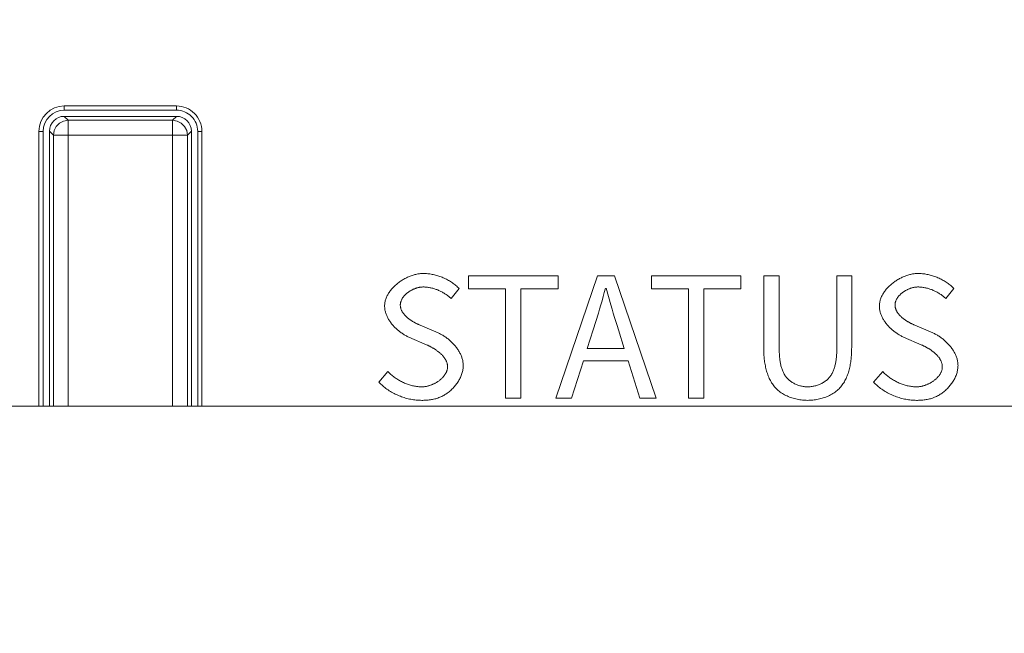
# Model space of a CAD drawing. Header units: millimetres. Extents: x 3925 to 5043, y -86 to 778.
# Tile 77 of 164: x 4424.13 to 4429.95, y 424.95 to 428.58. Entities that reach past the tile are written whole.
import ezdxf

# ---------------------------------------------------------------- set-up
doc = ezdxf.new("R2010")
doc.units = ezdxf.units.MM
doc.header["$LTSCALE"] = 46.255
doc.header["$PDMODE"] = 3
doc.header["$PDSIZE"] = 1
doc.layers.get('Defpoints').update_dxf_attribs({"linetype": 'CONTINUOUS'})
for name, color, linetype in [('140-154101-01_RIGGDXF_DIMENSION', 7, 'CONTINUOUS'), ('140-155102-0DXF_CONTINUOUS_LINE', 7, 'CONTINUOUS'), ('H30K-INDICATDXF_CONTINUOUS_LINE', 7, 'CONTINUOUS'), ('H30K-TOP-COVDXF_CONTINUOUS_LINE', 7, 'CONTINUOUS')]:
    doc.layers.add(name, color=color, linetype=linetype)
doc.styles.add('SLDTEXTSTYLE0', font='arialbd.ttf', dxfattribs={"height": 5.5})
doc.dimstyles.new('SLDDIMSTYLE2', dxfattribs={"dimtxt": 5.650301, "dimasz": 4.572, "dimexe": 0, "dimexo": 0.0625, "dimgap": 1.412575, "dimtad": 0, "dimtih": 1, "dimtoh": 1, "dimlfac": 3.5, "dimrnd": 1e-09, "dimzin": 4, "dimdsep": 46, "dimtxsty": 'SLDTEXTSTYLE0', "dimsah": 1, "dimcen": 0.09, "dimadec": 0, "dimazin": 1, "dimtol": 1, "dimtp": 0.5, "dimtm": 0.5, "dimtfac": 1, "dimtdec": 1, "dimtofl": 0, "dimtmove": 0, "dimatfit": 3, "dimfxl": 1, "dimfrac": 2, "dimtolj": 1, "dimarcsym": 0})

# ---------------------------------------------------------------- blocks, each defined once
blk = doc.blocks.new('*D62')
at = {"layer": '140-154101-01_RIGGDXF_DIMENSION', "color": 0, "linetype": 'Continuous', "lineweight": -2}
for p, q in [((4527.0123, 471.5311), (4527.0489, 357.6543)), ((4322.2206, 471.4654), (4322.2572, 357.5886)), ((4326.2572, 357.5899), (4523.0489, 357.653))]:
    blk.add_line(p, q, dxfattribs=at)
at = {"layer": '140-154101-01_RIGGDXF_DIMENSION', "color": 0, "linetype": 'Continuous'}
for points in [[(4523.0486, 358.3197), (4523.0491, 356.9864), (4527.0489, 357.6543)], [(4326.2569, 358.2566), (4326.2574, 356.9232), (4322.2572, 357.5886)]]:
    blk.add_solid(points, dxfattribs=at)
at = {"layer": 'Defpoints', "color": 0, "linetype": 'Continuous'}
for p in [(4527.0123, 471.5936), (4322.2206, 471.5279), (4527.0489, 357.6543)]:
    blk.add_point(p, dxfattribs=at)
at = {"layer": '140-154101-01_RIGGDXF_DIMENSION', "color": 0, "linetype": 'Continuous', "insert": (4424.6384, 362.57), "char_height": 5.5, "attachment_point": 5, "rotation": 0.01838, "style": 'SLDTEXTSTYLE0'}
blk.add_mtext('\\A1;819.17 [32.25]', dxfattribs=at)

msp = doc.modelspace()

# ---------------------------------------------------------------- linework, layer by layer
at = {"layer": '140-155102-0DXF_CONTINUOUS_LINE', "color": 7, "linetype": 'Continuous', "lineweight": 0}
msp.add_line((4369.1529, 426.2948), (4480.2883, 426.2948), dxfattribs=at)
at = {"layer": 'H30K-INDICATDXF_CONTINUOUS_LINE', "color": 7, "linetype": 'Continuous', "lineweight": 0}
for p, q in [((4424.3899, 428.0079), (4424.4131, 427.9846)), ((4424.3899, 428.0079), (4425.0537, 428.0079)), ((4424.4131, 426.2948), (4424.4131, 427.9846)), ((4425.0305, 427.9846), (4424.4131, 427.9846)), ((4425.0305, 427.9846), (4425.0537, 428.0079)), ((4425.0305, 427.9846), (4425.0305, 426.2948)), ((4424.3024, 427.9204), (4424.3024, 426.2948)), ((4424.3024, 427.9204), (4424.3257, 427.8972)), ((4424.3257, 427.8972), (4424.3257, 426.2948)), ((4424.3257, 427.8972), (4425.1179, 427.8972)), ((4425.1179, 427.8972), (4425.1411, 427.9204)), ((4425.1179, 426.2948), (4425.1179, 427.8972)), ((4425.1411, 427.9204), (4425.1411, 426.2948))]:
    msp.add_line(p, q, dxfattribs=at)
for points in [[(4424.4131, 427.9846), (4424.386, 427.9803), (4424.3616, 427.9677), (4424.3421, 427.9482), (4424.3298, 427.9238), (4424.3257, 427.8972)], [(4425.1179, 427.8972), (4425.1136, 427.9242), (4425.1012, 427.9485), (4425.0818, 427.9679), (4425.0575, 427.9803), (4425.0305, 427.9846)]]:
    msp.add_lwpolyline(points, dxfattribs=at)
for centre, major_axis, start_param, end_param in [((4424.39, 427.9203), (0.0619, -0.0619), -3.926381, -2.356804), ((4425.0536, 427.9203), (-0.0619, -0.0619), 2.356803, 3.926382)]:
    msp.add_ellipse(centre, major_axis=major_axis, ratio=0.998783, start_param=start_param, end_param=end_param, dxfattribs=at)
at = {"layer": 'H30K-TOP-COVDXF_CONTINUOUS_LINE', "color": 7, "linetype": 'Continuous', "lineweight": 0}
for p, q in [((4424.3899, 428.0692), (4424.3899, 428.0442)), ((4424.3899, 428.0692), (4425.0536, 428.0692)), ((4425.0536, 428.0692), (4425.0536, 428.0442)), ((4424.3899, 428.0442), (4425.0536, 428.0442)), ((4424.2399, 426.2948), (4424.2399, 427.9192)), ((4424.2399, 427.9192), (4424.2649, 427.9192)), ((4424.2649, 426.2948), (4424.2649, 427.9192)), ((4425.1786, 427.9192), (4425.1786, 426.2948)), ((4425.2036, 427.9192), (4425.1786, 427.9192)), ((4425.2036, 427.9192), (4425.2036, 426.2948)), ((4426.7791, 427.0656), (4426.7791, 426.9886)), ((4427.309, 427.0656), (4426.7791, 427.0656)), ((4427.5418, 427.0656), (4427.2961, 426.3423)), ((4427.309, 426.9886), (4427.309, 427.0656)), ((4427.6435, 427.0656), (4427.5418, 427.0656)), ((4427.8892, 426.3423), (4427.6435, 427.0656)), ((4427.8606, 427.0656), (4427.8606, 426.9886)), ((4428.3905, 427.0656), (4427.8606, 427.0656)), ((4428.3905, 426.9886), (4428.3905, 427.0656)), ((4428.5247, 427.0656), (4428.5247, 426.6413)), ((4428.6165, 427.0656), (4428.5247, 427.0656)), ((4428.6165, 426.633), (4428.6165, 427.0656)), ((4429.0448, 427.0656), (4428.957, 427.0656)), ((4429.0448, 426.6413), (4429.0448, 427.0656)), ((4426.6764, 426.9314), (4426.7248, 426.9896)), ((4426.7791, 426.9886), (4426.9981, 426.9886)), ((4426.9981, 426.9886), (4426.9981, 426.3423)), ((4427.0899, 426.3423), (4427.0899, 426.9886)), ((4427.0899, 426.9886), (4427.309, 426.9886)), ((4427.5931, 426.9916), (4427.6071, 426.9425)), ((4427.8606, 426.9886), (4428.0797, 426.9886)), ((4428.0797, 426.9886), (4428.0797, 426.3423)), ((4428.1714, 426.3423), (4428.1714, 426.9886)), ((4428.1714, 426.9886), (4428.3905, 426.9886)), ((4429.6013, 426.9314), (4429.6497, 426.9896)), ((4427.6071, 426.9425), (4427.6212, 426.8934)), ((4427.5172, 426.7469), (4427.5323, 426.7956)), ((4427.5323, 426.7956), (4427.5472, 426.8444)), ((4426.5995, 426.7281), (4426.493, 426.7737)), ((4427.4816, 426.6364), (4427.5172, 426.7469)), ((4427.6662, 426.7469), (4427.7007, 426.6364)), ((4429.5244, 426.7281), (4429.4179, 426.7737)), ((4427.7007, 426.6364), (4427.4816, 426.6364)), ((4427.3889, 426.3423), (4427.4589, 426.5633)), ((4427.4589, 426.5633), (4427.7234, 426.5633)), ((4427.7234, 426.5633), (4427.7925, 426.3423)), ((4426.3034, 426.4992), (4426.2491, 426.437)), ((4429.2283, 426.4992), (4429.174, 426.437)), ((4426.9981, 426.3423), (4427.0899, 426.3423)), ((4427.2961, 426.3423), (4427.3889, 426.3423)), ((4427.7925, 426.3423), (4427.8892, 426.3423)), ((4428.0797, 426.3423), (4428.1714, 426.3423))]:
    msp.add_line(p, q, dxfattribs=at)
for points in [[(4426.5116, 427.0794), (4426.5064, 427.0794), (4426.5011, 427.0791), (4426.4957, 427.0787), (4426.4903, 427.0781), (4426.4849, 427.0774), (4426.4794, 427.0765), (4426.474, 427.0754), (4426.4685, 427.0742), (4426.463, 427.0728), (4426.4575, 427.0713), (4426.4519, 427.0697), (4426.4464, 427.0679), (4426.4409, 427.066), (4426.4354, 427.0639), (4426.43, 427.0617), (4426.4245, 427.0594), (4426.4191, 427.0569), (4426.4137, 427.0543), (4426.4083, 427.0517), (4426.403, 427.0488), (4426.3978, 427.0459), (4426.3926, 427.0429), (4426.3874, 427.0397), (4426.3823, 427.0364), (4426.3773, 427.0331), (4426.3724, 427.0296), (4426.3675, 427.026), (4426.3627, 427.0224), (4426.358, 427.0186), (4426.3534, 427.0148), (4426.3489, 427.0108), (4426.3445, 427.0068), (4426.3403, 427.0027), (4426.3361, 426.9986), (4426.332, 426.9943), (4426.3281, 426.99), (4426.3243, 426.9856), (4426.3207, 426.9811), (4426.3172, 426.9766), (4426.3138, 426.972), (4426.3106, 426.9673), (4426.3075, 426.9626), (4426.3046, 426.9578), (4426.3019, 426.953), (4426.2993, 426.9482), (4426.2969, 426.9432), (4426.2947, 426.9383), (4426.2927, 426.9333), (4426.2908, 426.9283), (4426.2892, 426.9232), (4426.2878, 426.9181), (4426.2865, 426.913), (4426.2855, 426.9078), (4426.2847, 426.9027), (4426.2841, 426.8975), (4426.2838, 426.8922), (4426.2837, 426.887)], [(4426.7248, 426.9896), (4426.7201, 426.9943), (4426.7153, 426.9989), (4426.7104, 427.0034), (4426.7053, 427.0078), (4426.7002, 427.0121), (4426.6949, 427.0163), (4426.6895, 427.0203), (4426.684, 427.0242), (4426.6783, 427.028), (4426.6726, 427.0317), (4426.6668, 427.0353), (4426.6609, 427.0387), (4426.6549, 427.042), (4426.6488, 427.0452), (4426.6427, 427.0483), (4426.6365, 427.0512), (4426.6302, 427.054), (4426.6239, 427.0567), (4426.6175, 427.0592), (4426.611, 427.0616), (4426.6046, 427.0638), (4426.598, 427.0659), (4426.5915, 427.0679), (4426.5849, 427.0697), (4426.5782, 427.0714), (4426.5716, 427.0729), (4426.5649, 427.0742), (4426.5583, 427.0754), (4426.5516, 427.0765), (4426.5449, 427.0774), (4426.5382, 427.0781), (4426.5316, 427.0787), (4426.5249, 427.0791), (4426.5182, 427.0794), (4426.5116, 427.0794)], [(4429.4365, 427.0794), (4429.4313, 427.0794), (4429.426, 427.0791), (4429.4206, 427.0787), (4429.4152, 427.0781), (4429.4098, 427.0774), (4429.4043, 427.0765), (4429.3989, 427.0754), (4429.3934, 427.0742), (4429.3879, 427.0728), (4429.3824, 427.0713), (4429.3768, 427.0697), (4429.3713, 427.0679), (4429.3658, 427.066), (4429.3603, 427.0639), (4429.3549, 427.0617), (4429.3494, 427.0594), (4429.344, 427.0569), (4429.3386, 427.0543), (4429.3332, 427.0517), (4429.3279, 427.0488), (4429.3227, 427.0459), (4429.3175, 427.0429), (4429.3123, 427.0397), (4429.3072, 427.0364), (4429.3022, 427.0331), (4429.2973, 427.0296), (4429.2924, 427.026), (4429.2876, 427.0224), (4429.2829, 427.0186), (4429.2783, 427.0148), (4429.2738, 427.0108), (4429.2694, 427.0068), (4429.2652, 427.0027), (4429.261, 426.9986), (4429.2569, 426.9943), (4429.253, 426.99), (4429.2492, 426.9856), (4429.2456, 426.9811), (4429.2421, 426.9766), (4429.2387, 426.972), (4429.2355, 426.9673), (4429.2324, 426.9626), (4429.2295, 426.9578), (4429.2268, 426.953), (4429.2242, 426.9482), (4429.2218, 426.9432), (4429.2196, 426.9383), (4429.2176, 426.9333), (4429.2157, 426.9283), (4429.2141, 426.9232), (4429.2127, 426.9181), (4429.2114, 426.913), (4429.2104, 426.9078), (4429.2096, 426.9027), (4429.209, 426.8975), (4429.2087, 426.8922), (4429.2086, 426.887)], [(4429.6497, 426.9896), (4429.645, 426.9943), (4429.6402, 426.9989), (4429.6353, 427.0034), (4429.6302, 427.0078), (4429.6251, 427.0121), (4429.6198, 427.0163), (4429.6144, 427.0203), (4429.6089, 427.0242), (4429.6032, 427.028), (4429.5975, 427.0317), (4429.5917, 427.0353), (4429.5858, 427.0387), (4429.5798, 427.042), (4429.5737, 427.0452), (4429.5676, 427.0483), (4429.5614, 427.0512), (4429.5551, 427.054), (4429.5488, 427.0567), (4429.5424, 427.0592), (4429.5359, 427.0616), (4429.5295, 427.0638), (4429.5229, 427.0659), (4429.5164, 427.0679), (4429.5098, 427.0697), (4429.5031, 427.0714), (4429.4965, 427.0729), (4429.4898, 427.0742), (4429.4832, 427.0754), (4429.4765, 427.0765), (4429.4698, 427.0774), (4429.4631, 427.0781), (4429.4565, 427.0787), (4429.4498, 427.0791), (4429.4431, 427.0794), (4429.4365, 427.0794)], [(4428.957, 427.0656), (4428.9569, 426.633), (4428.9569, 426.6276), (4428.9568, 426.6221), (4428.9566, 426.6166), (4428.9564, 426.6111), (4428.9562, 426.6056), (4428.9559, 426.6), (4428.9555, 426.5944), (4428.955, 426.5888), (4428.9545, 426.5832), (4428.9539, 426.5777), (4428.9533, 426.5721), (4428.9525, 426.5665), (4428.9517, 426.561), (4428.9508, 426.5554), (4428.9497, 426.5499), (4428.9486, 426.5445), (4428.9474, 426.539), (4428.9461, 426.5337), (4428.9446, 426.5283), (4428.9431, 426.5231), (4428.9414, 426.5179), (4428.9396, 426.5127), (4428.9376, 426.5077), (4428.9356, 426.5027), (4428.9334, 426.4978), (4428.931, 426.493), (4428.9286, 426.4883), (4428.9259, 426.4836), (4428.9232, 426.4791), (4428.9202, 426.4747), (4428.9171, 426.4705), (4428.9139, 426.4663), (4428.9105, 426.4623), (4428.9069, 426.4584), (4428.9031, 426.4546), (4428.8992, 426.4511), (4428.8952, 426.4476), (4428.891, 426.4443), (4428.8867, 426.4411), (4428.8822, 426.4381), (4428.8776, 426.4352), (4428.873, 426.4325), (4428.8682, 426.4299), (4428.8633, 426.4275), (4428.8583, 426.4252), (4428.8532, 426.4231), (4428.8481, 426.4211), (4428.8429, 426.4192), (4428.8377, 426.4175), (4428.8324, 426.416), (4428.8271, 426.4146), (4428.8217, 426.4134), (4428.8164, 426.4124), (4428.811, 426.4115), (4428.8056, 426.4107), (4428.8002, 426.4101), (4428.7949, 426.4097), (4428.7896, 426.4095), (4428.7843, 426.4094)], [(4426.3764, 426.8929), (4426.3765, 426.8958), (4426.3767, 426.8987), (4426.377, 426.9016), (4426.3775, 426.9045), (4426.378, 426.9073), (4426.3787, 426.9101), (4426.3795, 426.9129), (4426.3805, 426.9157), (4426.3815, 426.9185), (4426.3827, 426.9212), (4426.3839, 426.9239), (4426.3853, 426.9266), (4426.3867, 426.9292), (4426.3883, 426.9318), (4426.3899, 426.9344), (4426.3916, 426.937), (4426.3935, 426.9395), (4426.3954, 426.942), (4426.3974, 426.9444), (4426.3994, 426.9469), (4426.4016, 426.9492), (4426.4038, 426.9516), (4426.4061, 426.9539), (4426.4084, 426.9561), (4426.4109, 426.9583), (4426.4134, 426.9605), (4426.4159, 426.9626), (4426.4185, 426.9647), (4426.4212, 426.9667), (4426.4239, 426.9687), (4426.4266, 426.9706), (4426.4294, 426.9725), (4426.4323, 426.9743), (4426.4352, 426.9761), (4426.4381, 426.9778), (4426.441, 426.9795), (4426.444, 426.9811), (4426.447, 426.9826), (4426.4501, 426.9841), (4426.4531, 426.9856), (4426.4562, 426.9869), (4426.4593, 426.9882), (4426.4624, 426.9895), (4426.4655, 426.9906), (4426.4686, 426.9917), (4426.4718, 426.9928), (4426.4749, 426.9937), (4426.478, 426.9946), (4426.4812, 426.9955), (4426.4843, 426.9962), (4426.4874, 426.9969), (4426.4905, 426.9975), (4426.4936, 426.998), (4426.4967, 426.9985), (4426.4997, 426.9988), (4426.5027, 426.9991), (4426.5057, 426.9993), (4426.5087, 426.9994), (4426.5116, 426.9995)], [(4426.5116, 426.9995), (4426.5167, 426.9994), (4426.5218, 426.9992), (4426.527, 426.9989), (4426.5321, 426.9984), (4426.5372, 426.9978), (4426.5423, 426.9971), (4426.5474, 426.9963), (4426.5525, 426.9954), (4426.5576, 426.9943), (4426.5627, 426.9931), (4426.5677, 426.9918), (4426.5728, 426.9904), (4426.5778, 426.9888), (4426.5828, 426.9872), (4426.5878, 426.9855), (4426.5927, 426.9836), (4426.5976, 426.9817), (4426.6024, 426.9796), (4426.6073, 426.9775), (4426.612, 426.9752), (4426.6168, 426.9729), (4426.6214, 426.9705), (4426.6261, 426.9679), (4426.6306, 426.9653), (4426.6351, 426.9626), (4426.6396, 426.9599), (4426.644, 426.957), (4426.6483, 426.9541), (4426.6526, 426.951), (4426.6567, 426.948), (4426.6608, 426.9448), (4426.6649, 426.9415), (4426.6688, 426.9382), (4426.6727, 426.9349), (4426.6764, 426.9314)], [(4427.5472, 426.8444), (4427.5545, 426.8689), (4427.5617, 426.8934), (4427.5688, 426.9179), (4427.5757, 426.9424), (4427.5825, 426.967), (4427.5892, 426.9916)], [(4429.3013, 426.8929), (4429.3014, 426.8958), (4429.3016, 426.8987), (4429.3019, 426.9016), (4429.3024, 426.9045), (4429.3029, 426.9073), (4429.3036, 426.9101), (4429.3044, 426.9129), (4429.3054, 426.9157), (4429.3064, 426.9185), (4429.3076, 426.9212), (4429.3088, 426.9239), (4429.3102, 426.9266), (4429.3116, 426.9292), (4429.3132, 426.9318), (4429.3148, 426.9344), (4429.3165, 426.937), (4429.3184, 426.9395), (4429.3203, 426.942), (4429.3223, 426.9444), (4429.3243, 426.9469), (4429.3265, 426.9492), (4429.3287, 426.9516), (4429.331, 426.9539), (4429.3333, 426.9561), (4429.3358, 426.9583), (4429.3383, 426.9605), (4429.3408, 426.9626), (4429.3434, 426.9647), (4429.3461, 426.9667), (4429.3488, 426.9687), (4429.3515, 426.9706), (4429.3543, 426.9725), (4429.3572, 426.9743), (4429.3601, 426.9761), (4429.363, 426.9778), (4429.3659, 426.9795), (4429.3689, 426.9811), (4429.3719, 426.9826), (4429.375, 426.9841), (4429.378, 426.9856), (4429.3811, 426.9869), (4429.3842, 426.9882), (4429.3873, 426.9895), (4429.3904, 426.9906), (4429.3935, 426.9917), (4429.3967, 426.9928), (4429.3998, 426.9937), (4429.4029, 426.9946), (4429.4061, 426.9955), (4429.4092, 426.9962), (4429.4123, 426.9969), (4429.4154, 426.9975), (4429.4185, 426.998), (4429.4216, 426.9985), (4429.4246, 426.9988), (4429.4276, 426.9991), (4429.4306, 426.9993), (4429.4336, 426.9994), (4429.4365, 426.9995)], [(4429.4365, 426.9995), (4429.4416, 426.9994), (4429.4467, 426.9992), (4429.4519, 426.9989), (4429.457, 426.9984), (4429.4621, 426.9978), (4429.4672, 426.9971), (4429.4723, 426.9963), (4429.4774, 426.9954), (4429.4825, 426.9943), (4429.4876, 426.9931), (4429.4926, 426.9918), (4429.4977, 426.9904), (4429.5027, 426.9888), (4429.5077, 426.9872), (4429.5127, 426.9855), (4429.5176, 426.9836), (4429.5225, 426.9817), (4429.5273, 426.9796), (4429.5322, 426.9775), (4429.5369, 426.9752), (4429.5417, 426.9729), (4429.5463, 426.9705), (4429.551, 426.9679), (4429.5555, 426.9653), (4429.56, 426.9626), (4429.5645, 426.9599), (4429.5689, 426.957), (4429.5732, 426.9541), (4429.5775, 426.951), (4429.5816, 426.948), (4429.5857, 426.9448), (4429.5898, 426.9415), (4429.5937, 426.9382), (4429.5976, 426.9349), (4429.6013, 426.9314)], [(4426.2837, 426.887), (4426.2838, 426.8822), (4426.284, 426.8774), (4426.2845, 426.8726), (4426.2851, 426.8678), (4426.2859, 426.863), (4426.2869, 426.8583), (4426.288, 426.8535), (4426.2893, 426.8488), (4426.2907, 426.8441), (4426.2923, 426.8395), (4426.2941, 426.8348), (4426.2959, 426.8302), (4426.298, 426.8257), (4426.3001, 426.8211), (4426.3024, 426.8166), (4426.3048, 426.8122), (4426.3074, 426.8078), (4426.31, 426.8034), (4426.3128, 426.7991), (4426.3157, 426.7948), (4426.3187, 426.7906), (4426.3218, 426.7864), (4426.325, 426.7823), (4426.3283, 426.7783), (4426.3317, 426.7743), (4426.3352, 426.7703), (4426.3387, 426.7665), (4426.3424, 426.7627), (4426.3461, 426.7589), (4426.3499, 426.7552), (4426.3537, 426.7516), (4426.3577, 426.7481), (4426.3617, 426.7447), (4426.3657, 426.7413), (4426.3698, 426.738), (4426.374, 426.7348), (4426.3782, 426.7317), (4426.3824, 426.7286), (4426.3867, 426.7257), (4426.391, 426.7228), (4426.3953, 426.72), (4426.3997, 426.7174), (4426.4041, 426.7148), (4426.4085, 426.7123), (4426.4129, 426.7099), (4426.4174, 426.7077), (4426.4218, 426.7055), (4426.4263, 426.7034), (4426.5353, 426.6561)], [(4426.493, 426.7737), (4426.4902, 426.775), (4426.4873, 426.7762), (4426.4845, 426.7775), (4426.4816, 426.7789), (4426.4787, 426.7803), (4426.4757, 426.7817), (4426.4728, 426.7831), (4426.4699, 426.7846), (4426.4669, 426.7862), (4426.464, 426.7877), (4426.4611, 426.7893), (4426.4581, 426.791), (4426.4552, 426.7927), (4426.4523, 426.7944), (4426.4494, 426.7961), (4426.4465, 426.7979), (4426.4436, 426.7997), (4426.4408, 426.8016), (4426.438, 426.8034), (4426.4352, 426.8054), (4426.4324, 426.8073), (4426.4297, 426.8093), (4426.427, 426.8113), (4426.4243, 426.8134), (4426.4217, 426.8155), (4426.4191, 426.8176), (4426.4166, 426.8198), (4426.4141, 426.8219), (4426.4117, 426.8242), (4426.4093, 426.8264), (4426.407, 426.8287), (4426.4048, 426.831), (4426.4026, 426.8334), (4426.4005, 426.8358), (4426.3984, 426.8382), (4426.3964, 426.8406), (4426.3945, 426.8431), (4426.3927, 426.8456), (4426.391, 426.8482), (4426.3893, 426.8507), (4426.3878, 426.8533), (4426.3863, 426.856), (4426.3849, 426.8586), (4426.3836, 426.8613), (4426.3824, 426.8641), (4426.3813, 426.8668), (4426.3803, 426.8696), (4426.3794, 426.8724), (4426.3786, 426.8753), (4426.378, 426.8781), (4426.3774, 426.881), (4426.377, 426.884), (4426.3767, 426.8869), (4426.3765, 426.8899), (4426.3764, 426.8929)], [(4427.6212, 426.8934), (4427.6284, 426.8689), (4427.6357, 426.8444), (4427.6431, 426.82), (4427.6507, 426.7956), (4427.6583, 426.7712), (4427.6662, 426.7469)], [(4429.2086, 426.887), (4429.2087, 426.8822), (4429.2089, 426.8774), (4429.2094, 426.8726), (4429.21, 426.8678), (4429.2108, 426.863), (4429.2118, 426.8583), (4429.2129, 426.8535), (4429.2142, 426.8488), (4429.2156, 426.8441), (4429.2172, 426.8395), (4429.219, 426.8348), (4429.2208, 426.8302), (4429.2229, 426.8257), (4429.225, 426.8211), (4429.2273, 426.8166), (4429.2297, 426.8122), (4429.2323, 426.8078), (4429.2349, 426.8034), (4429.2377, 426.7991), (4429.2406, 426.7948), (4429.2436, 426.7906), (4429.2467, 426.7864), (4429.2499, 426.7823), (4429.2532, 426.7783), (4429.2566, 426.7743), (4429.2601, 426.7703), (4429.2636, 426.7665), (4429.2673, 426.7627), (4429.271, 426.7589), (4429.2748, 426.7552), (4429.2786, 426.7516), (4429.2826, 426.7481), (4429.2866, 426.7447), (4429.2906, 426.7413), (4429.2947, 426.738), (4429.2989, 426.7348), (4429.3031, 426.7317), (4429.3073, 426.7286), (4429.3116, 426.7257), (4429.3159, 426.7228), (4429.3202, 426.72), (4429.3246, 426.7174), (4429.329, 426.7148), (4429.3334, 426.7123), (4429.3378, 426.7099), (4429.3423, 426.7077), (4429.3467, 426.7055), (4429.3512, 426.7034), (4429.4602, 426.6561)], [(4429.4179, 426.7737), (4429.4151, 426.775), (4429.4122, 426.7762), (4429.4094, 426.7775), (4429.4065, 426.7789), (4429.4036, 426.7803), (4429.4006, 426.7817), (4429.3977, 426.7831), (4429.3948, 426.7846), (4429.3918, 426.7862), (4429.3889, 426.7877), (4429.386, 426.7893), (4429.383, 426.791), (4429.3801, 426.7927), (4429.3772, 426.7944), (4429.3743, 426.7961), (4429.3714, 426.7979), (4429.3685, 426.7997), (4429.3657, 426.8016), (4429.3629, 426.8034), (4429.3601, 426.8054), (4429.3573, 426.8073), (4429.3546, 426.8093), (4429.3519, 426.8113), (4429.3492, 426.8134), (4429.3466, 426.8155), (4429.344, 426.8176), (4429.3415, 426.8198), (4429.339, 426.8219), (4429.3366, 426.8242), (4429.3342, 426.8264), (4429.3319, 426.8287), (4429.3297, 426.831), (4429.3275, 426.8334), (4429.3254, 426.8358), (4429.3233, 426.8382), (4429.3213, 426.8406), (4429.3194, 426.8431), (4429.3176, 426.8456), (4429.3159, 426.8482), (4429.3142, 426.8507), (4429.3127, 426.8533), (4429.3112, 426.856), (4429.3098, 426.8586), (4429.3085, 426.8613), (4429.3073, 426.8641), (4429.3062, 426.8668), (4429.3052, 426.8696), (4429.3043, 426.8724), (4429.3035, 426.8753), (4429.3029, 426.8781), (4429.3023, 426.881), (4429.3019, 426.884), (4429.3016, 426.8869), (4429.3014, 426.8899), (4429.3013, 426.8929)], [(4426.7485, 426.5347), (4426.7484, 426.5398), (4426.7481, 426.5449), (4426.7476, 426.5499), (4426.7469, 426.555), (4426.7461, 426.56), (4426.7451, 426.5651), (4426.7439, 426.5701), (4426.7426, 426.575), (4426.7411, 426.58), (4426.7394, 426.5849), (4426.7376, 426.5898), (4426.7357, 426.5947), (4426.7336, 426.5995), (4426.7313, 426.6043), (4426.7289, 426.6091), (4426.7264, 426.6138), (4426.7238, 426.6185), (4426.721, 426.6231), (4426.7181, 426.6277), (4426.7151, 426.6322), (4426.7119, 426.6367), (4426.7087, 426.6411), (4426.7054, 426.6455), (4426.7019, 426.6498), (4426.6984, 426.654), (4426.6948, 426.6582), (4426.691, 426.6623), (4426.6872, 426.6663), (4426.6834, 426.6702), (4426.6794, 426.6741), (4426.6754, 426.6779), (4426.6712, 426.6816), (4426.6671, 426.6853), (4426.6628, 426.6888), (4426.6586, 426.6923), (4426.6542, 426.6957), (4426.6498, 426.6989), (4426.6454, 426.7021), (4426.6409, 426.7052), (4426.6364, 426.7082), (4426.6319, 426.7111), (4426.6273, 426.7138), (4426.6227, 426.7165), (4426.6181, 426.7191), (4426.6134, 426.7215), (4426.6088, 426.7238), (4426.6041, 426.726), (4426.5995, 426.7281)], [(4429.6734, 426.5347), (4429.6733, 426.5398), (4429.673, 426.5449), (4429.6725, 426.5499), (4429.6718, 426.555), (4429.671, 426.56), (4429.67, 426.5651), (4429.6688, 426.5701), (4429.6675, 426.575), (4429.666, 426.58), (4429.6643, 426.5849), (4429.6625, 426.5898), (4429.6606, 426.5947), (4429.6585, 426.5995), (4429.6562, 426.6043), (4429.6538, 426.6091), (4429.6513, 426.6138), (4429.6487, 426.6185), (4429.6459, 426.6231), (4429.643, 426.6277), (4429.64, 426.6322), (4429.6368, 426.6367), (4429.6336, 426.6411), (4429.6303, 426.6455), (4429.6268, 426.6498), (4429.6233, 426.654), (4429.6197, 426.6582), (4429.6159, 426.6623), (4429.6121, 426.6663), (4429.6083, 426.6702), (4429.6043, 426.6741), (4429.6003, 426.6779), (4429.5961, 426.6816), (4429.592, 426.6853), (4429.5877, 426.6888), (4429.5835, 426.6923), (4429.5791, 426.6957), (4429.5747, 426.6989), (4429.5703, 426.7021), (4429.5658, 426.7052), (4429.5613, 426.7082), (4429.5568, 426.7111), (4429.5522, 426.7138), (4429.5476, 426.7165), (4429.543, 426.7191), (4429.5383, 426.7215), (4429.5337, 426.7238), (4429.529, 426.726), (4429.5244, 426.7281)], [(4426.5353, 426.6561), (4426.5383, 426.6547), (4426.5413, 426.6533), (4426.5443, 426.6519), (4426.5474, 426.6504), (4426.5504, 426.6489), (4426.5535, 426.6473), (4426.5566, 426.6457), (4426.5597, 426.644), (4426.5628, 426.6423), (4426.5659, 426.6406), (4426.569, 426.6388), (4426.5721, 426.637), (4426.5751, 426.6351), (4426.5782, 426.6332), (4426.5813, 426.6313), (4426.5843, 426.6293), (4426.5873, 426.6272), (4426.5903, 426.6252), (4426.5932, 426.6231), (4426.5962, 426.6209), (4426.5991, 426.6188), (4426.6019, 426.6166), (4426.6047, 426.6143), (4426.6075, 426.612), (4426.6103, 426.6097), (4426.6129, 426.6073), (4426.6156, 426.6049), (4426.6181, 426.6025), (4426.6207, 426.6), (4426.6231, 426.5975), (4426.6255, 426.595), (4426.6278, 426.5924), (4426.6301, 426.5898), (4426.6322, 426.5872), (4426.6344, 426.5845), (4426.6364, 426.5818), (4426.6383, 426.5791), (4426.6402, 426.5763), (4426.6419, 426.5735), (4426.6436, 426.5706), (4426.6452, 426.5678), (4426.6467, 426.5649), (4426.6481, 426.562), (4426.6493, 426.559), (4426.6505, 426.556), (4426.6516, 426.553), (4426.6525, 426.5499), (4426.6533, 426.5469), (4426.654, 426.5438), (4426.6546, 426.5406), (4426.6551, 426.5375), (4426.6554, 426.5343), (4426.6556, 426.5311), (4426.6557, 426.5278)], [(4428.5247, 426.6413), (4428.5248, 426.6338), (4428.5249, 426.6262), (4428.5251, 426.6185), (4428.5254, 426.6109), (4428.5258, 426.6031), (4428.5263, 426.5954), (4428.5269, 426.5876), (4428.5276, 426.5798), (4428.5284, 426.572), (4428.5294, 426.5642), (4428.5304, 426.5564), (4428.5316, 426.5486), (4428.533, 426.5408), (4428.5344, 426.5331), (4428.536, 426.5254), (4428.5378, 426.5178), (4428.5397, 426.5102), (4428.5417, 426.5027), (4428.544, 426.4952), (4428.5463, 426.4879), (4428.5489, 426.4806), (4428.5516, 426.4734), (4428.5545, 426.4664), (4428.5576, 426.4594), (4428.5608, 426.4526), (4428.5643, 426.4459), (4428.568, 426.4394), (4428.5718, 426.4329), (4428.5759, 426.4267), (4428.5801, 426.4206), (4428.5846, 426.4147), (4428.5893, 426.409), (4428.5942, 426.4034), (4428.5994, 426.3981), (4428.6048, 426.3928), (4428.6105, 426.3878), (4428.6164, 426.383), (4428.6225, 426.3784), (4428.6287, 426.3741), (4428.6352, 426.3699), (4428.6418, 426.3659), (4428.6486, 426.3622), (4428.6555, 426.3586), (4428.6626, 426.3553), (4428.6698, 426.3521), (4428.6771, 426.3492), (4428.6845, 426.3465), (4428.692, 426.3439), (4428.6995, 426.3416), (4428.7071, 426.3395), (4428.7148, 426.3376), (4428.7225, 426.3359), (4428.7302, 426.3344), (4428.738, 426.3331), (4428.7458, 426.332), (4428.7535, 426.3311), (4428.7613, 426.3304), (4428.769, 426.3299), (4428.7766, 426.3296), (4428.7843, 426.3295)], [(4428.7843, 426.4094), (4428.7791, 426.4095), (4428.7739, 426.4097), (4428.7687, 426.4102), (4428.7635, 426.4107), (4428.7582, 426.4115), (4428.753, 426.4124), (4428.7478, 426.4135), (4428.7426, 426.4147), (4428.7374, 426.4161), (4428.7323, 426.4177), (4428.7272, 426.4194), (4428.7222, 426.4212), (4428.7172, 426.4232), (4428.7123, 426.4254), (4428.7075, 426.4277), (4428.7027, 426.4301), (4428.6981, 426.4327), (4428.6935, 426.4355), (4428.6891, 426.4383), (4428.6848, 426.4413), (4428.6806, 426.4445), (4428.6765, 426.4477), (4428.6726, 426.4512), (4428.6688, 426.4547), (4428.6652, 426.4584), (4428.6617, 426.4623), (4428.6583, 426.4663), (4428.6551, 426.4705), (4428.652, 426.4748), (4428.6491, 426.4793), (4428.6464, 426.4838), (4428.6438, 426.4884), (4428.6414, 426.4931), (4428.6391, 426.498), (4428.6369, 426.5029), (4428.6349, 426.5079), (4428.6331, 426.5129), (4428.6313, 426.5181), (4428.6297, 426.5233), (4428.6282, 426.5285), (4428.6268, 426.5339), (4428.6255, 426.5392), (4428.6243, 426.5447), (4428.6232, 426.5501), (4428.6223, 426.5556), (4428.6214, 426.5611), (4428.6206, 426.5667), (4428.6199, 426.5722), (4428.6193, 426.5778), (4428.6187, 426.5834), (4428.6182, 426.5889), (4428.6178, 426.5945), (4428.6175, 426.6001), (4428.6172, 426.6056), (4428.617, 426.6112), (4428.6168, 426.6167), (4428.6167, 426.6221), (4428.6166, 426.6276), (4428.6165, 426.633)], [(4428.7843, 426.3295), (4428.7919, 426.3296), (4428.7996, 426.3299), (4428.8073, 426.3304), (4428.8151, 426.3311), (4428.8229, 426.332), (4428.8307, 426.3331), (4428.8385, 426.3344), (4428.8463, 426.3359), (4428.854, 426.3376), (4428.8617, 426.3395), (4428.8694, 426.3416), (4428.877, 426.3439), (4428.8845, 426.3464), (4428.8919, 426.3491), (4428.8993, 426.3521), (4428.9065, 426.3552), (4428.9136, 426.3585), (4428.9205, 426.3621), (4428.9274, 426.3659), (4428.934, 426.3698), (4428.9405, 426.374), (4428.9468, 426.3784), (4428.9529, 426.383), (4428.9589, 426.3878), (4428.9646, 426.3928), (4428.97, 426.3981), (4428.9752, 426.4034), (4428.9801, 426.4089), (4428.9848, 426.4147), (4428.9893, 426.4206), (4428.9935, 426.4267), (4428.9976, 426.4329), (4429.0015, 426.4393), (4429.0051, 426.4459), (4429.0086, 426.4526), (4429.0118, 426.4594), (4429.0149, 426.4663), (4429.0178, 426.4734), (4429.0205, 426.4806), (4429.0231, 426.4878), (4429.0255, 426.4952), (4429.0277, 426.5026), (4429.0298, 426.5102), (4429.0317, 426.5177), (4429.0334, 426.5254), (4429.035, 426.5331), (4429.0365, 426.5408), (4429.0378, 426.5486), (4429.039, 426.5563), (4429.0401, 426.5641), (4429.0411, 426.572), (4429.0419, 426.5798), (4429.0426, 426.5876), (4429.0432, 426.5954), (4429.0437, 426.6031), (4429.0441, 426.6109), (4429.0444, 426.6185), (4429.0446, 426.6262), (4429.0447, 426.6338), (4429.0448, 426.6413)], [(4429.4602, 426.6561), (4429.4632, 426.6547), (4429.4662, 426.6533), (4429.4692, 426.6519), (4429.4723, 426.6504), (4429.4753, 426.6489), (4429.4784, 426.6473), (4429.4815, 426.6457), (4429.4846, 426.644), (4429.4877, 426.6423), (4429.4908, 426.6406), (4429.4939, 426.6388), (4429.497, 426.637), (4429.5, 426.6351), (4429.5031, 426.6332), (4429.5062, 426.6313), (4429.5092, 426.6293), (4429.5122, 426.6272), (4429.5152, 426.6252), (4429.5181, 426.6231), (4429.5211, 426.6209), (4429.524, 426.6188), (4429.5268, 426.6166), (4429.5296, 426.6143), (4429.5324, 426.612), (4429.5352, 426.6097), (4429.5378, 426.6073), (4429.5405, 426.6049), (4429.543, 426.6025), (4429.5456, 426.6), (4429.548, 426.5975), (4429.5504, 426.595), (4429.5527, 426.5924), (4429.555, 426.5898), (4429.5571, 426.5872), (4429.5593, 426.5845), (4429.5613, 426.5818), (4429.5632, 426.5791), (4429.5651, 426.5763), (4429.5668, 426.5735), (4429.5685, 426.5706), (4429.5701, 426.5678), (4429.5716, 426.5649), (4429.573, 426.562), (4429.5742, 426.559), (4429.5754, 426.556), (4429.5765, 426.553), (4429.5774, 426.5499), (4429.5782, 426.5469), (4429.5789, 426.5438), (4429.5795, 426.5406), (4429.58, 426.5375), (4429.5803, 426.5343), (4429.5805, 426.5311), (4429.5806, 426.5278)], [(4426.5037, 426.4094), (4426.4976, 426.4095), (4426.4915, 426.4097), (4426.4854, 426.4102), (4426.4793, 426.4107), (4426.4731, 426.4115), (4426.467, 426.4124), (4426.4609, 426.4134), (4426.4548, 426.4147), (4426.4487, 426.416), (4426.4426, 426.4175), (4426.4366, 426.4192), (4426.4306, 426.421), (4426.4246, 426.4229), (4426.4186, 426.425), (4426.4127, 426.4272), (4426.4068, 426.4295), (4426.401, 426.4319), (4426.3952, 426.4345), (4426.3894, 426.4372), (4426.3837, 426.4401), (4426.3781, 426.443), (4426.3726, 426.4461), (4426.3671, 426.4492), (4426.3616, 426.4525), (4426.3563, 426.4559), (4426.351, 426.4593), (4426.3458, 426.4629), (4426.3407, 426.4666), (4426.3357, 426.4704), (4426.3308, 426.4742), (4426.326, 426.4782), (4426.3212, 426.4822), (4426.3166, 426.4864), (4426.3121, 426.4906), (4426.3077, 426.4948), (4426.3034, 426.4992)], [(4426.5027, 426.3295), (4426.5092, 426.3295), (4426.5156, 426.3296), (4426.5221, 426.3298), (4426.5286, 426.3302), (4426.535, 426.3306), (4426.5415, 426.3311), (4426.5479, 426.3318), (4426.5543, 426.3326), (4426.5607, 426.3336), (4426.5671, 426.3348), (4426.5734, 426.3361), (4426.5798, 426.3375), (4426.5861, 426.3392), (4426.5924, 426.3411), (4426.5986, 426.3431), (4426.6048, 426.3454), (4426.6105, 426.3477), (4426.6162, 426.3502), (4426.6218, 426.3529), (4426.6273, 426.3558), (4426.6328, 426.3588), (4426.6382, 426.362), (4426.6436, 426.3653), (4426.6489, 426.3688), (4426.6542, 426.3725), (4426.6593, 426.3763), (4426.6644, 426.3803), (4426.6693, 426.3844), (4426.6742, 426.3886), (4426.679, 426.3929), (4426.6837, 426.3974), (4426.6882, 426.402), (4426.6926, 426.4067), (4426.6969, 426.4115), (4426.7011, 426.4164), (4426.7051, 426.4214), (4426.709, 426.4265), (4426.7128, 426.4317), (4426.7163, 426.437), (4426.7198, 426.4424), (4426.723, 426.4478), (4426.7261, 426.4533), (4426.729, 426.4589), (4426.7318, 426.4645), (4426.7343, 426.4702), (4426.7367, 426.4759), (4426.7389, 426.4816), (4426.7408, 426.4874), (4426.7426, 426.4933), (4426.7441, 426.4992), (4426.7454, 426.5051), (4426.7465, 426.511), (4426.7473, 426.5169), (4426.748, 426.5228), (4426.7483, 426.5288), (4426.7485, 426.5347)], [(4426.6557, 426.5278), (4426.6556, 426.5246), (4426.6554, 426.5213), (4426.655, 426.5181), (4426.6545, 426.5149), (4426.6539, 426.5117), (4426.6531, 426.5086), (4426.6522, 426.5055), (4426.6511, 426.5024), (4426.65, 426.4993), (4426.6487, 426.4962), (4426.6473, 426.4932), (4426.6457, 426.4902), (4426.6441, 426.4873), (4426.6424, 426.4844), (4426.6405, 426.4815), (4426.6386, 426.4787), (4426.6365, 426.4759), (4426.6344, 426.4731), (4426.6321, 426.4704), (4426.6298, 426.4677), (4426.6274, 426.465), (4426.6249, 426.4624), (4426.6223, 426.4599), (4426.6196, 426.4574), (4426.6169, 426.4549), (4426.6141, 426.4525), (4426.6112, 426.4502), (4426.6083, 426.4479), (4426.6053, 426.4456), (4426.6023, 426.4434), (4426.5992, 426.4413), (4426.596, 426.4392), (4426.5928, 426.4372), (4426.5896, 426.4352), (4426.5863, 426.4333), (4426.583, 426.4315), (4426.5796, 426.4297), (4426.5762, 426.428), (4426.5728, 426.4264), (4426.5694, 426.4248), (4426.5659, 426.4233), (4426.5624, 426.4218), (4426.5589, 426.4205), (4426.5554, 426.4192), (4426.5519, 426.418), (4426.5484, 426.4168), (4426.5449, 426.4157), (4426.5414, 426.4148), (4426.5379, 426.4138), (4426.5344, 426.413), (4426.5309, 426.4123), (4426.5274, 426.4116), (4426.5239, 426.411), (4426.5205, 426.4105), (4426.5171, 426.4101), (4426.5137, 426.4098), (4426.5103, 426.4096), (4426.507, 426.4094), (4426.5037, 426.4094)], [(4429.4286, 426.4094), (4429.4225, 426.4095), (4429.4164, 426.4097), (4429.4103, 426.4102), (4429.4042, 426.4107), (4429.398, 426.4115), (4429.3919, 426.4124), (4429.3858, 426.4134), (4429.3797, 426.4147), (4429.3736, 426.416), (4429.3675, 426.4175), (4429.3615, 426.4192), (4429.3555, 426.421), (4429.3495, 426.4229), (4429.3435, 426.425), (4429.3376, 426.4272), (4429.3317, 426.4295), (4429.3259, 426.4319), (4429.3201, 426.4345), (4429.3143, 426.4372), (4429.3086, 426.4401), (4429.303, 426.443), (4429.2975, 426.4461), (4429.292, 426.4492), (4429.2865, 426.4525), (4429.2812, 426.4559), (4429.2759, 426.4593), (4429.2707, 426.4629), (4429.2656, 426.4666), (4429.2606, 426.4704), (4429.2557, 426.4742), (4429.2509, 426.4782), (4429.2461, 426.4822), (4429.2415, 426.4864), (4429.237, 426.4906), (4429.2326, 426.4948), (4429.2283, 426.4992)], [(4429.4276, 426.3295), (4429.4341, 426.3295), (4429.4405, 426.3296), (4429.447, 426.3298), (4429.4535, 426.3302), (4429.4599, 426.3306), (4429.4664, 426.3311), (4429.4728, 426.3318), (4429.4792, 426.3326), (4429.4856, 426.3336), (4429.492, 426.3348), (4429.4983, 426.3361), (4429.5047, 426.3375), (4429.511, 426.3392), (4429.5173, 426.3411), (4429.5235, 426.3431), (4429.5297, 426.3454), (4429.5354, 426.3477), (4429.5411, 426.3502), (4429.5467, 426.3529), (4429.5522, 426.3558), (4429.5577, 426.3588), (4429.5631, 426.362), (4429.5685, 426.3653), (4429.5738, 426.3688), (4429.5791, 426.3725), (4429.5842, 426.3763), (4429.5893, 426.3803), (4429.5942, 426.3844), (4429.5991, 426.3886), (4429.6039, 426.3929), (4429.6086, 426.3974), (4429.6131, 426.402), (4429.6175, 426.4067), (4429.6218, 426.4115), (4429.626, 426.4164), (4429.63, 426.4214), (4429.6339, 426.4265), (4429.6377, 426.4317), (4429.6412, 426.437), (4429.6447, 426.4424), (4429.6479, 426.4478), (4429.651, 426.4533), (4429.6539, 426.4589), (4429.6567, 426.4645), (4429.6592, 426.4702), (4429.6616, 426.4759), (4429.6638, 426.4816), (4429.6657, 426.4874), (4429.6675, 426.4933), (4429.669, 426.4992), (4429.6703, 426.5051), (4429.6714, 426.511), (4429.6722, 426.5169), (4429.6729, 426.5228), (4429.6732, 426.5288), (4429.6734, 426.5347)], [(4429.5806, 426.5278), (4429.5805, 426.5246), (4429.5803, 426.5213), (4429.5799, 426.5181), (4429.5794, 426.5149), (4429.5788, 426.5117), (4429.578, 426.5086), (4429.5771, 426.5055), (4429.576, 426.5024), (4429.5749, 426.4993), (4429.5736, 426.4962), (4429.5722, 426.4932), (4429.5706, 426.4902), (4429.569, 426.4873), (4429.5673, 426.4844), (4429.5654, 426.4815), (4429.5635, 426.4787), (4429.5614, 426.4759), (4429.5593, 426.4731), (4429.557, 426.4704), (4429.5547, 426.4677), (4429.5523, 426.465), (4429.5498, 426.4624), (4429.5472, 426.4599), (4429.5445, 426.4574), (4429.5418, 426.4549), (4429.539, 426.4525), (4429.5361, 426.4502), (4429.5332, 426.4479), (4429.5302, 426.4456), (4429.5272, 426.4434), (4429.5241, 426.4413), (4429.5209, 426.4392), (4429.5177, 426.4372), (4429.5145, 426.4352), (4429.5112, 426.4333), (4429.5079, 426.4315), (4429.5045, 426.4297), (4429.5011, 426.428), (4429.4977, 426.4264), (4429.4943, 426.4248), (4429.4908, 426.4233), (4429.4873, 426.4218), (4429.4838, 426.4205), (4429.4803, 426.4192), (4429.4768, 426.418), (4429.4733, 426.4168), (4429.4698, 426.4157), (4429.4663, 426.4148), (4429.4628, 426.4138), (4429.4593, 426.413), (4429.4558, 426.4123), (4429.4523, 426.4116), (4429.4488, 426.411), (4429.4454, 426.4105), (4429.442, 426.4101), (4429.4386, 426.4098), (4429.4352, 426.4096), (4429.4319, 426.4094), (4429.4286, 426.4094)], [(4426.2491, 426.437), (4426.2546, 426.4314), (4426.2603, 426.4259), (4426.2662, 426.4205), (4426.2722, 426.4153), (4426.2783, 426.4102), (4426.2846, 426.4052), (4426.291, 426.4003), (4426.2976, 426.3956), (4426.3043, 426.3911), (4426.3111, 426.3867), (4426.318, 426.3824), (4426.325, 426.3783), (4426.3321, 426.3743), (4426.3394, 426.3705), (4426.3467, 426.3668), (4426.354, 426.3633), (4426.3615, 426.36), (4426.3691, 426.3568), (4426.3767, 426.3537), (4426.3843, 426.3509), (4426.3921, 426.3482), (4426.3998, 426.3457), (4426.4077, 426.3433), (4426.4155, 426.3412), (4426.4234, 426.3392), (4426.4313, 426.3374), (4426.4392, 426.3357), (4426.4472, 426.3343), (4426.4551, 426.333), (4426.4631, 426.3319), (4426.4711, 426.3311), (4426.479, 426.3304), (4426.4869, 426.3299), (4426.4948, 426.3296), (4426.5027, 426.3295)], [(4429.174, 426.437), (4429.1795, 426.4314), (4429.1852, 426.4259), (4429.1911, 426.4205), (4429.1971, 426.4153), (4429.2032, 426.4102), (4429.2095, 426.4052), (4429.2159, 426.4003), (4429.2225, 426.3956), (4429.2292, 426.3911), (4429.236, 426.3867), (4429.2429, 426.3824), (4429.2499, 426.3783), (4429.257, 426.3743), (4429.2643, 426.3705), (4429.2716, 426.3668), (4429.2789, 426.3633), (4429.2864, 426.36), (4429.294, 426.3568), (4429.3016, 426.3537), (4429.3092, 426.3509), (4429.317, 426.3482), (4429.3247, 426.3457), (4429.3326, 426.3433), (4429.3404, 426.3412), (4429.3483, 426.3392), (4429.3562, 426.3374), (4429.3641, 426.3357), (4429.3721, 426.3343), (4429.38, 426.333), (4429.388, 426.3319), (4429.396, 426.3311), (4429.4039, 426.3304), (4429.4118, 426.3299), (4429.4197, 426.3296), (4429.4276, 426.3295)]]:
    msp.add_lwpolyline(points, dxfattribs=at)
for centre, radius, start, end in [((4424.3899, 427.9192), 0.15, 90, 179.99996), ((4425.0536, 427.9192), 0.15, 359.99996, 90), ((4424.3899, 427.9192), 0.125, 90, 179.99996), ((4425.0536, 427.9192), 0.125, 359.99996, 90)]:
    msp.add_arc(centre, radius, start, end, dxfattribs=at)

# ---------------------------------------------------------------- dimensions: what is measured, and where the dimension line sits
at = {"layer": '140-154101-01_RIGGDXF_DIMENSION', "color": 2, "linetype": 'Continuous'}
dim = msp.add_linear_dim(base=(4527.0489, 357.6543), p1=(4322.2206, 471.5279), p2=(4527.0123, 471.5936), angle=0.01838, dimstyle='SLDDIMSTYLE2', override={"dimtxt": 5, "dimasz": 4, "dimtad": 1, "dimtih": 0, "dimtoh": 0, "dimlfac": 4, "dimtol": 0, "dimtp": 0.01, "dimtm": 0.01, "dimtdec": 2, "dimtofl": 1, "dimtzin": 0}, dxfattribs=at)
dim.commit()
dim.dimension.update_dxf_attribs({"geometry": '*D62', "text_midpoint": (4424.64, 357.6215), "dimtype": 161})

doc.saveas('drawing.dxf')
